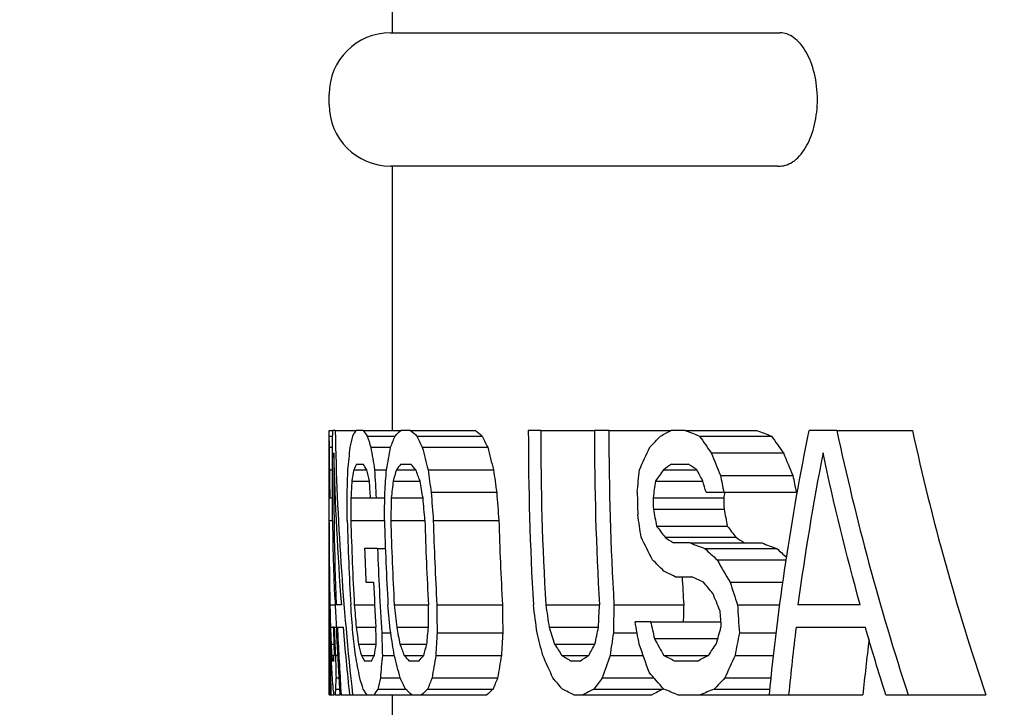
# Model space of a CAD drawing. Extents: x 0 to 796, y 0 to 496.
# Tile 142 of 222: x 346.993 to 347.925, y 273.594 to 274.244. Entities that reach past the tile are written whole.
import ezdxf

# ---------------------------------------------------------------- set-up
doc = ezdxf.new("R2010")
doc.units = 0
doc.header["$LTSCALE"] = 12
doc.header["$MEASUREMENT"] = 0
doc.layers.add('D', color=2, linetype='CONTINUOUS')
doc.layers.add('X', color=1, linetype='CONTINUOUS')
doc.styles.get("Standard").update_dxf_attribs({"font": 'SIMPLEX.SHX', "width": 0.875})
doc.dimstyles.new('STANDARD$0', dxfattribs={"dimscale": 32, "dimtxt": 0.09375, "dimasz": 0.0625, "dimexe": 0.03125, "dimexo": 0.03125, "dimgap": 0.03125, "dimtad": 1, "dimtih": 1, "dimtoh": 1, "dimdec": 4, "dimzin": 12, "dimdsep": 46, "dimlunit": 5, "dimtxsty": 'Standard', "dimcen": -0.03125, "dimclrd": 256, "dimclre": 256, "dimclrt": 256, "dimadec": 0, "dimazin": 0, "dimtfac": 0.875, "dimtdec": 4, "dimtofl": 0, "dimtmove": 0, "dimatfit": 3, "dimfxl": 1, "dimtolj": 1, "dimtzin": 12, "dimlwd": 13, "dimlwe": 13, "dimarcsym": 0})

# ---------------------------------------------------------------- blocks, each defined once
blk = doc.blocks.new('*D127')
at = {"layer": 'D', "lineweight": 13, "transparency": 16777216}
for p, q in [((356.02199, 275.48078), (337.75914, 275.48078)), ((338.75914, 273.48078), (338.75914, 270.48078)), ((338.75914, 262.48078), (338.75914, 265.48078)), ((356.02199, 260.48078), (337.75914, 260.48078))]:
    blk.add_line(p, q, dxfattribs=at)
at = {"layer": 'D', "transparency": 16777216}
for points in [[(338.4258, 273.48078), (339.09247, 273.48078), (338.75914, 275.48078)], [(338.4258, 262.48078), (339.09247, 262.48078), (338.75914, 260.48078)]]:
    blk.add_solid(points, dxfattribs=at)
at = {"layer": 'D', "transparency": 16777216, "insert": (338.75914, 267.98078), "char_height": 3, "attachment_point": 5}
blk.add_mtext('\\A1;15', dxfattribs=at)

msp = doc.modelspace()

# ---------------------------------------------------------------- linework, layer by layer
at = {"layer": 'X'}
for p, q in [((347.34591, 274.23178), (347.34591, 274.35678)), ((347.34391, 274.23178), (347.71019, 274.23178)), ((347.71019, 274.23178), (347.71246, 274.23178)), ((347.28591, 274.16378), (347.28591, 274.17378)), ((347.71019, 274.10578), (347.34391, 274.10578)), ((347.34591, 273.85578), (347.34591, 274.10578)), ((347.71019, 274.10578), (347.71246, 274.10578)), ((347.28591, 273.85046), (347.28591, 273.85578)), ((347.28591, 273.85578), (347.28939, 273.85578)), ((347.29166, 273.85578), (347.28939, 273.85578)), ((347.29166, 273.85578), (347.31162, 273.85578)), ((347.3181, 273.85578), (347.31162, 273.85578)), ((347.3181, 273.85578), (347.35372, 273.85578)), ((347.36294, 273.85578), (347.35372, 273.85578)), ((347.36294, 273.85578), (347.42453, 273.85578)), ((347.48607, 273.85578), (347.47437, 273.85578)), ((347.48607, 273.85578), (347.53683, 273.85578)), ((347.55054, 273.85578), (347.53683, 273.85578)), ((347.55054, 273.85578), (347.60962, 273.85578)), ((347.62281, 273.85578), (347.60962, 273.85578)), ((347.62281, 273.85578), (347.69041, 273.85578)), ((347.76621, 273.85578), (347.7401, 273.85578)), ((347.76621, 273.85578), (347.83768, 273.85578)), ((347.28591, 273.8459), (347.28591, 273.85046)), ((347.28591, 273.85046), (347.28931, 273.85046)), ((347.32203, 273.85046), (347.34827, 273.85046)), ((347.36903, 273.85046), (347.43074, 273.85046)), ((347.63633, 273.85046), (347.70427, 273.85046)), ((347.28591, 273.82404), (347.28591, 273.8459)), ((347.28593, 273.83982), (347.28918, 273.83982)), ((347.32537, 273.83982), (347.34411, 273.83982)), ((347.3741, 273.83982), (347.43592, 273.83982)), ((347.64744, 273.8345), (347.71567, 273.8345)), ((347.28591, 273.81855), (347.28591, 273.82386)), ((347.28591, 273.80791), (347.28591, 273.81855)), ((347.28591, 273.81855), (347.28595, 273.81855)), ((347.28617, 273.81855), (347.28905, 273.81855)), ((347.3092, 273.81855), (347.32145, 273.81855)), ((347.31179, 273.82386), (347.31827, 273.82386)), ((347.32901, 273.81855), (347.34025, 273.81855)), ((347.34957, 273.81855), (347.36802, 273.81855)), ((347.35389, 273.82386), (347.36311, 273.82386)), ((347.37948, 273.81855), (347.44141, 273.81855)), ((347.60211, 273.81855), (347.63385, 273.81855)), ((347.60981, 273.82386), (347.62568, 273.82386)), ((347.6561, 273.81323), (347.72456, 273.81323)), ((347.28591, 273.79195), (347.28591, 273.80791)), ((347.28591, 273.80791), (347.28609, 273.80791)), ((347.30746, 273.80791), (347.32404, 273.80791)), ((347.34653, 273.80791), (347.3719, 273.80791)), ((347.59462, 273.80791), (347.63948, 273.80791)), ((347.28591, 273.77067), (347.28591, 273.79195)), ((347.28591, 273.79195), (347.28632, 273.79195)), ((347.28661, 273.79195), (347.28632, 273.79195)), ((347.28661, 273.79195), (347.28911, 273.79195)), ((347.30654, 273.79195), (347.32516, 273.79195)), ((347.32516, 273.79195), (347.33034, 273.79195)), ((347.33034, 273.79195), (347.33854, 273.79195)), ((347.34474, 273.79195), (347.37474, 273.79195)), ((347.38247, 273.79727), (347.44447, 273.79727)), ((347.59241, 273.79195), (347.65925, 273.79195)), ((347.64244, 273.79727), (347.65923, 273.79727)), ((347.65923, 273.79727), (347.72778, 273.79727)), ((347.59268, 273.78131), (347.65952, 273.78131)), ((347.28591, 273.76858), (347.28591, 273.77067)), ((347.28591, 273.77067), (347.28935, 273.77067)), ((347.28591, 273.75053), (347.28591, 273.76858)), ((347.30647, 273.77067), (347.33829, 273.77067)), ((347.34425, 273.77067), (347.37656, 273.77067)), ((347.38446, 273.77067), (347.4465, 273.77067)), ((347.59569, 273.76535), (347.6626, 273.76535)), ((347.60372, 273.75472), (347.67084, 273.75472)), ((347.28591, 273.72648), (347.28591, 273.75053)), ((347.33173, 273.74408), (347.31941, 273.74408)), ((347.33173, 273.74408), (347.33916, 273.74408)), ((347.62757, 273.7494), (347.61169, 273.7494)), ((347.62757, 273.7494), (347.69529, 273.7494)), ((347.64137, 273.74408), (347.70944, 273.74408)), ((347.28591, 273.70843), (347.28591, 273.72648)), ((347.65292, 273.73344), (347.71828, 273.73344)), ((347.61312, 273.71748), (347.62901, 273.71748)), ((347.28591, 273.68438), (347.28591, 273.70843)), ((347.32075, 273.71216), (347.3279, 273.71216)), ((347.66528, 273.71216), (347.71514, 273.71216)), ((347.28665, 273.69089), (347.2917, 273.69089)), ((347.29783, 273.69089), (347.2927, 273.69089)), ((347.30975, 273.69089), (347.32899, 273.69089)), ((347.34757, 273.69089), (347.37992, 273.69089)), ((347.38783, 273.69089), (347.44994, 273.69089)), ((347.49083, 273.69089), (347.54168, 273.69089)), ((347.55541, 273.69089), (347.62133, 273.69089)), ((347.67225, 273.69089), (347.71221, 273.69089)), ((347.78832, 273.69089), (347.72944, 273.69089)), ((347.28591, 273.66634), (347.28591, 273.68438)), ((347.28718, 273.66961), (347.28989, 273.66961)), ((347.29073, 273.66961), (347.28989, 273.66961)), ((347.29073, 273.66961), (347.29266, 273.66961)), ((347.29373, 273.66961), (347.29942, 273.66961)), ((347.31158, 273.66961), (347.33023, 273.66961)), ((347.34984, 273.66961), (347.37989, 273.66961)), ((347.49413, 273.66961), (347.54076, 273.66961)), ((347.59009, 273.67493), (347.57536, 273.67493)), ((347.59009, 273.67493), (347.65622, 273.67493)), ((347.72773, 273.66961), (347.7932, 273.66961)), ((347.28591, 273.60578), (347.28591, 273.66634)), ((347.33575, 273.66429), (347.34416, 273.66429)), ((347.38809, 273.66429), (347.45021, 273.66429)), ((347.55479, 273.66429), (347.57729, 273.66429)), ((347.67402, 273.66429), (347.70881, 273.66429)), ((347.28779, 273.65365), (347.29048, 273.65365)), ((347.29048, 273.65365), (347.29056, 273.64301)), ((347.31381, 273.65365), (347.33042, 273.65365)), ((347.35296, 273.65365), (347.37839, 273.65365)), ((347.49923, 273.65365), (347.5374, 273.65365)), ((347.59368, 273.65897), (347.65361, 273.65897)), ((347.28844, 273.64301), (347.29056, 273.64301)), ((347.29194, 273.64301), (347.29395, 273.64301)), ((347.31644, 273.64301), (347.32871, 273.64301)), ((347.33629, 273.64301), (347.34756, 273.64301)), ((347.3569, 273.64301), (347.3754, 273.64301)), ((347.38688, 273.64301), (347.44897, 273.64301)), ((347.50612, 273.64301), (347.53157, 273.64301)), ((347.55172, 273.64301), (347.58299, 273.64301)), ((347.60244, 273.64301), (347.64469, 273.64301)), ((347.66988, 273.64301), (347.70631, 273.64301)), ((347.29024, 273.63769), (347.28909, 273.63769)), ((347.32597, 273.63769), (347.31947, 273.63769)), ((347.37093, 273.63769), (347.36168, 273.63769)), ((347.52331, 273.63769), (347.51483, 273.63769)), ((347.63424, 273.63769), (347.61312, 273.63769)), ((347.29238, 273.6111), (347.29246, 273.62174)), ((347.29246, 273.62174), (347.29507, 273.62174)), ((347.33441, 273.62174), (347.3532, 273.62174)), ((347.38328, 273.62174), (347.4453, 273.62174)), ((347.54435, 273.62174), (347.59327, 273.62174)), ((347.66032, 273.62174), (347.704, 273.62174)), ((347.28591, 273.60578), (347.28636, 273.60578)), ((347.28667, 273.60578), (347.28636, 273.60578)), ((347.28667, 273.60578), (347.2872, 273.60578)), ((347.28769, 273.60578), (347.2872, 273.60578)), ((347.28769, 273.60578), (347.29047, 273.60578)), ((347.29184, 273.60578), (347.29047, 273.60578)), ((347.29184, 273.60578), (347.29596, 273.60578)), ((347.29238, 273.6111), (347.29566, 273.6111)), ((347.29726, 273.60578), (347.29596, 273.60578)), ((347.29726, 273.60578), (347.30556, 273.60578)), ((347.30556, 273.60578), (347.30819, 273.60578)), ((347.30819, 273.60578), (347.32194, 273.60578)), ((347.32194, 273.60578), (347.32844, 273.60578)), ((347.32844, 273.60578), (347.36418, 273.60578)), ((347.33194, 273.6111), (347.35826, 273.6111)), ((347.34591, 273.42277), (347.34591, 273.60578)), ((347.36418, 273.60578), (347.37344, 273.60578)), ((347.37344, 273.60578), (347.43524, 273.60578)), ((347.37909, 273.6111), (347.44102, 273.6111)), ((347.51747, 273.60578), (347.52596, 273.60578)), ((347.52596, 273.60578), (347.59118, 273.60578)), ((347.53636, 273.6111), (347.60183, 273.6111)), ((347.61585, 273.60578), (347.637, 273.60578)), ((347.637, 273.60578), (347.70239, 273.60578)), ((347.65014, 273.6111), (347.70292, 273.6111)), ((347.70239, 273.60578), (347.72062, 273.60578)), ((347.72062, 273.60578), (347.79081, 273.60578)), ((347.8125, 273.60578), (347.83372, 273.60578)), ((347.83372, 273.60578), (347.90716, 273.60578))]:
    msp.add_line(p, q, dxfattribs=at)
for centre, radius, start, end in [((347.34391, 274.17378), 0.058, 90, 180), ((347.34391, 274.16378), 0.058, 180, 270), ((350.34591, 273.85578), 2.87154, 180, 183.29193), ((350.34591, 273.85578), 2.85984, 180, 183.30541), ((350.34591, 273.85578), 2.80908, 180, 183.36521), ((350.34591, 273.85578), 2.79537, 180, 183.38173), ((350.34591, 273.85578), 2.76915, 181.21072, 181.65109), ((350.34591, 273.85578), 2.75424, 181.32796, 181.54933), ((350.34591, 273.85578), 2.68742, 181.36098, 181.58786), ((351.36557, 273.76857), 4.07966, 179.99997, 181.09113), ((350.34591, 273.85578), 3.044, 181.60213, 183.10523), ((350.34591, 273.85578), 3.04063, 181.6039, 183.10868), ((350.34591, 273.85578), 3.00882, 181.62086, 183.14157), ((350.34591, 273.85578), 3.00287, 181.62408, 183.14781), ((350.34591, 273.85578), 2.97057, 181.64174, 183.18207), ((350.34591, 273.85578), 2.96267, 181.64612, 183.19056), ((350.34591, 273.85578), 2.90066, 181.68132, 183.25885), ((351.36571, 273.75053), 4.0798, 179.99999, 180.83769), ((350.34591, 273.85578), 3.02856, 182.11371, 182.71803), ((350.34591, 273.85578), 3.01624, 182.12235, 183.63993), ((350.34591, 273.85578), 2.72956, 182.90423, 183.46337), ((351.36553, 273.70843), 4.07962, 179.99997, 181.44186), ((350.34591, 273.85578), 3.02142, 182.72446, 183.53262), ((350.34591, 273.85578), 2.67874, 183.52915, 184.09927), ((351.36556, 273.68438), 4.07965, 179.99997, 181.10391), ((350.34591, 273.85578), 2.69576, 183.62011, 183.96002), ((351.3657, 273.66634), 4.07979, 179.99999, 180.85047)]:
    msp.add_arc(centre, radius, start, end, dxfattribs=at)
at = {"layer": 'X', "extrusion": (1.60211e-14, 1.60315e-28, -1)}
msp.add_ellipse((350.34591, 276.13703), major_axis=(2.75, 0), ratio=0.866025, start_param=0, end_param=3.147379, dxfattribs=at)
at = {"layer": 'X', "extrusion": (1.60209e-14, -1.13637e-17, -1)}
msp.add_ellipse((350.34591, 273.81203), major_axis=(-3.05687, 0), ratio=0.948683, start_param=-0.040144, end_param=0.015087, dxfattribs=at)
at = {"layer": 'X'}
for centre, major_axis, ratio, start_param, end_param in [((350.34591, 273.91203), (-3.05483, 0), 0.948683, 0.019411, 0.105872), ((350.34591, 273.94258), (-3.05872, 0), 0.200124, 0.142288, 0.151072), ((350.34591, 273.98956), (-3.05695, 0), 0.200123, 0.22046, 0.229379), ((350.34591, 273.98956), (-2.99689, 0), 0.200123, 0.224953, 0.234061), ((350.34591, 274.12947), (3.04722, 0), 0.200123, -2.67617, -2.666385), ((350.34591, 274.12947), (2.98697, 0), 0.200123, -2.666012, -2.655977), ((350.34591, 274.34953), (-2.63167, 0), 0.948683, 0.19908, 0.302495), ((350.34591, 274.34953), (-2.56166, 0), 0.948683, 0.204597, 0.311035), ((350.34591, 274.04142), (-3.05289, 0), 0.454776, 0.137976, 0.145716), ((350.34591, 274.13846), (-3.04349, 0), 0.454778, 0.209603, 0.217467), ((350.34591, 274.13846), (-2.98316, 0), 0.454778, 0.213907, 0.221938), ((350.34591, 274.53882), (2.93655, 0), 0.608078, -2.745847, -2.736143), ((350.34591, 274.53882), (2.87397, 0), 0.608078, -2.736733, -2.726778), ((350.5475, 273.8481), (-3.2616, 0), 0.714511, 0.00355, 0.01268), ((350.34591, 274.09271), (-3.0412, 0), 0.714512, 0.116641, 0.126506), ((350.34591, 274.21247), (-3.01723, 0), 0.71451, 0.173728, 0.183757), ((350.34591, 274.21247), (-2.95636, 0), 0.71451, 0.177343, 0.187585), ((350.34591, 273.80457), (-3.05555, 0), 0.950645, -0.010305, 0.039147), ((350.34591, 274.53661), (-2.83559, 0), 0.806004, 0.312253, 0.322051), ((350.34591, 274.53661), (-2.77073, 0), 0.806004, 0.319818, 0.329871), ((350.34591, 273.37441), (-2.63757, 0), 0.950645, -0.18454, -0.126554), ((353.56575, 273.82444), (-6.27984, 0), 0.247383, 0.000234, 0.003793), ((351.05781, 273.82893), (-3.7719, 0), 0.562791, 0.004892, 0.009904), ((350.70524, 273.8601), (-3.41933, 0), 0.981359, 0.012384, 0.020311), ((350.34591, 273.65589), (-3.05043, 0), 0.562791, -0.09489, -0.088667), ((350.34591, 273.73094), (-3.05729, 0), 0.247383, -0.123177, -0.116093), ((350.34591, 273.95067), (-3.0199, 0), 0.981359, 0.044597, 0.053582), ((350.34591, 273.54201), (-3.03636, 0), 0.562791, -0.162541, -0.156236), ((350.34591, 273.67226), (-3.05413, 0), 0.247383, -0.202023, -0.194842), ((350.34591, 274.14477), (-2.98859, 0), 0.898139, 0.121839, 0.129829), ((350.34591, 274.14477), (-2.92712, 0), 0.898139, 0.12441, 0.132571), ((350.34591, 273.20038), (-2.95549, 0), 0.562791, -0.380782, -0.373902), ((350.34591, 273.4093), (-3.02343, 0), 0.322264, -0.439499, -0.433475), ((350.34591, 274.28185), (-2.7346, 0), 0.950642, 0.181257, 0.187501), ((350.34591, 274.28185), (-2.66729, 0), 0.950642, 0.185884, 0.192291), ((350.48232, 273.8406), (-3.19641, 0), 0.950646, 0.010758, 0.01601), ((350.34591, 273.67698), (-3.04247, 0), 0.83738, -0.051413, -0.045143), ((350.34591, 273.56493), (-3.01338, 0), 0.83738, -0.096441, -0.090089), ((350.34591, 273.45634), (-2.77604, 0), 0.950642, -0.133618, -0.127519), ((350.34591, 273.77158), (-3.03944, 0), 0.971321, -0.006901, 0.000306), ((350.34591, 273.71504), (-3.00221, 0), 0.971321, -0.026376, -0.019078), ((350.34591, 273.99703), (-2.97042, 0), 0.981359, 0.068583, 0.077731), ((350.34591, 273.99703), (-2.90857, 0), 0.981359, 0.070044, 0.079387), ((350.34591, 273.45634), (-2.70976, 0), 0.950642, -0.132739, -0.130656), ((350.34591, 274.24191), (-2.79554, 0), 0.950642, 0.174195, 0.180296), ((350.34591, 274.24191), (-2.72973, 0), 0.950642, 0.178439, 0.184691), ((350.34591, 274.41669), (2.98381, 0), 0.562791, -2.743274, -2.736391), ((350.34591, 274.41669), (2.92225, 0), 0.562791, -2.734392, -2.727337), ((350.34591, 274.17833), (3.04097, 0), 0.322264, -2.694595, -2.688567), ((350.34591, 274.17833), (2.98059, 0), 0.322264, -2.684861, -2.678681), ((350.34591, 274.02837), (3.05493, 0), 0.200125, -2.66775, -2.657948), ((350.34591, 274.34518), (3.01025, 0), 0.454774, -2.687008, -2.678341), ((350.34591, 274.02837), (2.99482, 0), 0.200125, -2.657431, -2.647377), ((350.34591, 274.34518), (2.94924, 0), 0.454774, -2.676873, -2.669964), ((351.36539, 273.72647), (0, -4.07948), 1, -1.570796, -1.541205), ((350.34591, 274.51969), (-2.90914, 0), 0.714512, 0.387916, 0.398999), ((350.34591, 274.40806), (-2.79036, 0), 0.898137, 0.281376, 0.290225), ((350.70516, 273.74447), (-3.41925, 0), 0.981359, 0.01597, 0.023898), ((350.60544, 273.75895), (-3.31953, 0), 0.971321, 0.021111, 0.027712), ((354.20817, 273.95917), (-6.92224, 0.00007), 0.948683, 0.04015, 0.053849), ((350.34591, 273.92585), (-3.04578, 0), 0.971321, 0.079505, 0.086722), ((350.34591, 273.98238), (-3.01332, 0), 0.971321, 0.099758, 0.107066), ((350.34591, 273.70529), (-2.95811, 0), 0.981359, 0.004962, 0.014124), ((350.34591, 273.70529), (-2.896, 0), 0.981359, 0.005069, 0.014427), ((350.34591, 274.09786), (-2.88566, 0), 0.971321, 0.145712, 0.153389), ((350.34591, 273.61492), (-2.79158, 0), 0.98136, -0.027731, -0.018021), ((350.34591, 273.61492), (-2.72567, 0), 0.98136, -0.028402, -0.022434), ((350.35507, 273.74367), (-3.06916, 0), 0.83738, 0.028821, 0.035033), ((352.659, 273.89271), (-5.37308, 0), 0.981359, 0.042324, 0.047373), ((350.34591, 273.80406), (-3.05546, 0), 0.950645, 0.046304, 0.049011), ((350.34591, 273.95988), (-3.05407, 0), 0.83738, 0.113747, 0.12003), ((350.34591, 274.07193), (-3.03434, 0), 0.83738, 0.159007, 0.165371), ((350.34591, 274.30079), (-2.94971, 0), 0.83738, 0.258404, 0.265092), ((350.34591, 274.22706), (-2.81636, 0), 0.950642, 0.207712, 0.213807), ((350.34591, 273.3739), (-2.6366, 0), 0.950645, -0.118256, -0.092647), ((350.36021, 273.73387), (-3.0743, 0), 0.898139, 0.025203, 0.032912), ((354.10443, 273.9793), (-6.81849, 0.00003), 0.950645, 0.049014, 0.057662), ((350.34591, 273.72587), (-3.01083, 0), 0.971321, 0.021058, 0.028335), ((350.34591, 273.51845), (-2.96227, 0), 0.898139, -0.054844, -0.046836), ((350.34591, 273.51845), (-2.90025, 0), 0.898139, -0.056018, -0.047838), ((350.34591, 273.32921), (-2.81595, 0), 0.898137, -0.132879, -0.124397), ((350.34591, 273.23459), (-2.71439, 0), 0.898137, -0.177183, -0.168323), ((351.05635, 273.7207), (-3.77044, 0), 0.562791, 0.031604, 0.03662), ((350.34591, 273.88485), (-3.0598, 0), 0.562791, 0.134669, 0.140906), ((350.34591, 273.99873), (-3.05511, 0), 0.562791, 0.202072, 0.208392), ((350.34591, 274.23133), (-3.02608, 0), 0.562791, 0.34607, 0.352719), ((350.34591, 274.42076), (-2.95152, 0), 0.71451, 0.369583, 0.37771), ((350.34591, 273.3739), (-2.56672, 0), 0.950645, -0.116616, -0.095177), ((350.5471, 273.71746), (-3.26119, 0), 0.71451, 0.031953, 0.041091), ((353.54514, 273.687), (-6.25923, 0), 0.247383, 0.028412, 0.031849), ((350.34591, 273.74592), (-3.0579, 0), 0.247383, 0.136457, 0.143558), ((350.34591, 273.49648), (-3.0166, 0), 0.714512, -0.068035, -0.058144), ((350.34591, 273.80459), (-3.05954, 0), 0.247383, 0.215139, 0.222338), ((350.34591, 273.37672), (-2.9824, 0), 0.71451, -0.125292, -0.115235), ((350.34591, 273.37672), (-2.92081, 0), 0.71451, -0.127949, -0.117676), ((350.34591, 273.92444), (-3.05918, 0), 0.247383, 0.381024, 0.388607), ((350.34591, 273.13719), (-2.88247, 0), 0.714512, -0.248137, -0.237494), ((350.34591, 273.97688), (3.05745, 0), 0.247384, -2.684429, -2.676576), ((350.34591, 273.01742), (-2.81562, 0), 0.714512, -0.316205, -0.305097), ((351.62739, 273.69202), (-4.34148, 0), 0.454778, 0.035604, 0.040996), ((350.34591, 273.47185), (-3.02948, 0), 0.454776, -0.10901, -0.101245), ((350.34591, 273.37481), (-3.01197, 0), 0.454779, -0.181259, -0.173369), ((350.34591, 273.37481), (-2.95099, 0), 0.454779, -0.185047, -0.176989), ((350.34591, 273.18073), (-2.96464, 0), 0.454776, -0.333225, -0.324887), ((350.34591, 273.0837), (-2.93463, 0), 0.454774, -0.414953, -0.406259), ((354.22749, 273.65611), (-6.94158, 0), 0.200123, 0.032407, 0.036238), ((350.34591, 273.52899), (-3.04177, 0), 0.200124, -0.135301, -0.126488), ((350.34591, 273.48201), (-3.03613, 0), 0.200123, -0.214086, -0.205136), ((350.34591, 273.48201), (-2.97565, 0), 0.200123, -0.218507, -0.209366), ((350.34591, 273.38806), (-3.02253, 0), 0.200124, -0.377647, -0.368204), ((350.34591, 273.38806), (-2.96177, 0), 0.200124, -0.385798, -0.376131), ((350.34591, 273.18073), (-2.90267, 0), 0.454776, -0.332445, -0.332087), ((350.34591, 273.34108), (-3.01457, 0), 0.200125, -0.464052, -0.454217)]:
    msp.add_ellipse(centre, major_axis=major_axis, ratio=ratio, start_param=start_param, end_param=end_param, dxfattribs=at)
at = {"layer": 'X', "extrusion": (1.60264e-14, -2.68588e-17, -1)}
msp.add_ellipse((350.34591, 273.77817), major_axis=(-3.05897, 0), ratio=0.200123, start_param=0.11837, end_param=0.127125, dxfattribs=at)
at = {"layer": 'X', "extrusion": (1.60452e-14, 2.09046e-16, -1)}
msp.add_ellipse((350.34591, 273.73017), major_axis=(-3.05731, 0), ratio=0.200124, start_param=0.197895, end_param=0.20677, dxfattribs=at)
at = {"layer": 'X', "extrusion": (1.60029e-14, -3.3948e-17, -1)}
msp.add_ellipse((350.34591, 273.52745), major_axis=(3.04118, 0), ratio=0.247381, start_param=-2.697826, end_param=-2.689982, dxfattribs=at)
at = {"layer": 'X', "extrusion": (1.60216e-14, -7.82702e-18, -1)}
msp.add_ellipse((350.34591, 273.37453), major_axis=(-2.65473, 0), ratio=0.948683, start_param=0.09195, end_param=0.192269, dxfattribs=at)
at = {"layer": 'X', "extrusion": (1.6015e-14, 1.73486e-17, -1)}
msp.add_ellipse((350.34591, 273.70178), major_axis=(-3.05511, 0), ratio=0.454778, start_param=0.099515, end_param=0.107213, dxfattribs=at)
at = {"layer": 'X', "extrusion": (1.60194e-14, 6.075e-17, -1)}
msp.add_ellipse((350.34591, 273.60264), major_axis=(-3.04677, 0), ratio=0.454776, start_param=0.172025, end_param=0.179823, dxfattribs=at)
at = {"layer": 'X', "extrusion": (1.60038e-14, -1.29192e-16, -1)}
msp.add_ellipse((350.34591, 273.30519), major_axis=(2.9969, 0), ratio=0.454778, start_param=-2.738501, end_param=-2.73, dxfattribs=at)
at = {"layer": 'X', "extrusion": (1.60182e-14, -6.55258e-17, -1)}
msp.add_ellipse((350.34591, 273.67353), major_axis=(-3.04889, 0), ratio=0.71451, start_param=0.066618, end_param=0.07641, dxfattribs=at)
at = {"layer": 'X', "extrusion": (1.60217e-14, 1.03168e-16, -1)}
msp.add_ellipse((350.34591, 273.55116), major_axis=(-3.02886, 0), ratio=0.71451, start_param=0.123869, end_param=0.133782, dxfattribs=at)
at = {"layer": 'X', "extrusion": (1.60117e-14, -3.87521e-18, -1)}
msp.add_ellipse((350.34591, 273.18405), major_axis=(-2.90547, 0), ratio=0.714512, start_param=0.310603, end_param=0.321386, dxfattribs=at)
at = {"layer": 'X', "extrusion": (1.60214e-14, 6.99187e-18, -1)}
msp.add_ellipse((350.34591, 273.90289), major_axis=(-3.05623, 0), ratio=0.950645, start_param=-0.073035, end_param=-0.023541, dxfattribs=at)
at = {"layer": 'X', "extrusion": (1.6013e-14, 1.96177e-17, -1)}
msp.add_ellipse((350.34591, 274.33305), major_axis=(-2.64529, 0), ratio=0.950645, start_param=-0.258222, end_param=-0.199573, dxfattribs=at)
at = {"layer": 'X', "extrusion": (1.60212e-14, -2.34074e-17, -1)}
msp.add_ellipse((350.34591, 273.719), major_axis=(-3.04415, 0), ratio=0.898139, start_param=0.028632, end_param=0.036419, dxfattribs=at)
at = {"layer": 'X', "extrusion": (1.60332e-14, -2.68369e-16, -1)}
msp.add_ellipse((350.34591, 273.93193), major_axis=(-3.05899, 0), ratio=0.247384, start_param=-0.150402, end_param=-0.143296, dxfattribs=at)
at = {"layer": 'X', "extrusion": (1.60132e-14, 6.62077e-17, -1)}
msp.add_ellipse((350.34591, 274.04598), major_axis=(-3.05134, 0), ratio=0.562791, start_param=-0.139083, end_param=-0.13283, dxfattribs=at)
at = {"layer": 'X', "extrusion": (1.6022e-14, -4.54242e-18, -1)}
msp.add_ellipse((350.34591, 273.62232), major_axis=(-3.01359, 0), ratio=0.898139, start_param=0.064681, end_param=0.072561, dxfattribs=at)
at = {"layer": 'X', "extrusion": (1.60338e-14, -4.2359e-17, -1)}
msp.add_ellipse((350.34591, 273.98936), major_axis=(-3.05689, 0), ratio=0.247383, start_param=-0.227843, end_param=-0.220629, dxfattribs=at)
at = {"layer": 'X', "extrusion": (1.60031e-14, 1.00927e-16, -1)}
msp.add_ellipse((350.34591, 274.15743), major_axis=(-3.03816, 0), ratio=0.562791, start_param=-0.205871, end_param=-0.199519, dxfattribs=at)
at = {"layer": 'X', "extrusion": (1.60188e-14, -1.94677e-17, -1)}
msp.add_ellipse((350.34591, 273.55174), major_axis=(-2.78005, 0), ratio=0.971319, start_param=0.09105, end_param=0.098965, dxfattribs=at)
at = {"layer": 'X', "extrusion": (1.60541e-14, -4.32703e-17, -1)}
msp.add_ellipse((350.34591, 274.2546), major_axis=(-3.03086, 0), ratio=0.322264, start_param=-0.462779, end_param=-0.456702, dxfattribs=at)
at = {"layer": 'X', "extrusion": (1.60507e-14, -4.09093e-17, -1)}
msp.add_ellipse((350.34591, 274.54573), major_axis=(-2.89673, 0), ratio=0.714516, start_param=-0.364496, end_param=-0.359, dxfattribs=at)
at = {"layer": 'X', "extrusion": (1.60187e-14, 1.70052e-17, -1)}
msp.add_ellipse((350.34591, 273.99251), major_axis=(-3.0281, 0), ratio=0.950645, start_param=-0.069728, end_param=-0.064172, dxfattribs=at)
at = {"layer": 'X', "extrusion": (1.60252e-14, -3.36202e-17, -1)}
msp.add_ellipse((350.34591, 274.17047), major_axis=(-3.00536, 0), ratio=0.83738, start_param=-0.15098, end_param=-0.144569, dxfattribs=at)
at = {"layer": 'X', "extrusion": (1.60117e-14, 1.88011e-17, -1)}
msp.add_ellipse((350.34591, 274.41012), major_axis=(-2.78825, 0), ratio=0.898133, start_param=-0.24724, end_param=-0.242861, dxfattribs=at)
at = {"layer": 'X', "extrusion": (1.6021e-14, 1.4341e-17, -1)}
msp.add_ellipse((350.34591, 273.7937), major_axis=(-3.0429, 0), ratio=0.981359, start_param=-0.007711, end_param=0.001196, dxfattribs=at)
at = {"layer": 'X', "extrusion": (1.6021e-14, -1.5162e-17, -1)}
msp.add_ellipse((350.34591, 273.74753), major_axis=(-3.00771, 0), ratio=0.981359, start_param=0.007841, end_param=0.016852, dxfattribs=at)
at = {"layer": 'X', "extrusion": (1.6021e-14, 4.87073e-18, -1)}
msp.add_ellipse((350.34591, 274.02057), major_axis=(-2.98048, 0), ratio=0.971321, start_param=-0.086429, end_param=-0.079055, dxfattribs=at)
at = {"layer": 'X', "extrusion": (1.60217e-14, 1.01492e-18, -1)}
msp.add_ellipse((350.34591, 274.152), major_axis=(-2.79494, 0), ratio=0.971319, start_param=-0.146867, end_param=-0.138949, dxfattribs=at)
at = {"layer": 'X', "extrusion": (1.5997e-14, 2.70679e-17, -1)}
msp.add_ellipse((350.34591, 274.45981), major_axis=(-2.93568, 0), ratio=0.714512, start_param=-0.353616, end_param=-0.342824, dxfattribs=at)
at = {"layer": 'X', "extrusion": (1.60542e-14, -1.36186e-16, -1)}
msp.add_ellipse((350.34591, 274.29667), major_axis=(-3.01969, 0), ratio=0.454778, start_param=-0.431109, end_param=-0.422599, dxfattribs=at)
at = {"layer": 'X', "extrusion": (1.6002e-14, 3.73535e-17, -1)}
msp.add_ellipse((350.34591, 274.05427), major_axis=(-3.05313, 0), ratio=0.247381, start_param=-0.462193, end_param=-0.45434, dxfattribs=at)
at = {"layer": 'X', "extrusion": (1.60074e-14, -3.98755e-17, -1)}
msp.add_ellipse((350.34591, 274.06177), major_axis=(-3.05261, 0), ratio=0.247384, start_param=-0.481322, end_param=-0.473392, dxfattribs=at)
at = {"layer": 'X', "extrusion": (1.60487e-14, 2.29536e-17, -1)}
msp.add_ellipse((350.34591, 274.41911), major_axis=(-2.98314, 0), ratio=0.562791, start_param=-0.441635, end_param=-0.434637, dxfattribs=at)
at = {"layer": 'X', "extrusion": (1.60024e-14, 3.07434e-17, -1)}
msp.add_ellipse((350.34591, 274.46768), major_axis=(-2.8479, 0), ratio=0.837377, start_param=-0.334145, end_param=-0.32707, dxfattribs=at)
at = {"layer": 'X', "extrusion": (1.60211e-14, -2.64604e-18, -1)}
msp.add_ellipse((350.34591, 273.90863), major_axis=(-3.04762, 0), ratio=0.981359, start_param=-0.081787, end_param=-0.072868, dxfattribs=at)
at = {"layer": 'X', "extrusion": (1.60228e-14, -1.04669e-17, -1)}
msp.add_ellipse((350.34591, 273.9548), major_axis=(-3.01631, 0), ratio=0.981359, start_param=-0.098299, end_param=-0.089275, dxfattribs=at)
at = {"layer": 'X', "extrusion": (1.60211e-14, 2.9198e-18, -1)}
msp.add_ellipse((350.34591, 273.67685), major_axis=(-2.96603, 0), ratio=0.971321, start_param=-0.002513, end_param=0.004872, dxfattribs=at)
at = {"layer": 'X', "extrusion": (1.60213e-14, -1.64007e-17, -1)}
msp.add_ellipse((350.34591, 274.0491), major_axis=(-2.88994, 0), ratio=0.981359, start_param=-0.136103, end_param=-0.126643, dxfattribs=at)
at = {"layer": 'X', "extrusion": (1.60211e-14, -1.48501e-17, -1)}
msp.add_ellipse((350.34591, 273.56619), major_axis=(-2.80717, 0), ratio=0.971322, start_param=0.037938, end_param=0.045748, dxfattribs=at)
at = {"layer": 'X', "extrusion": (1.60215e-14, 9.2641e-19, -1)}
msp.add_ellipse((350.34591, 273.90238), major_axis=(-3.05631, 0), ratio=0.950645, start_param=-0.102262, end_param=-0.080201, dxfattribs=at)
at = {"layer": 'X', "extrusion": (1.60212e-14, 1.05983e-17, -1)}
msp.add_ellipse((350.34591, 273.69498), major_axis=(-3.0158, 0), ratio=0.950644, start_param=-0.014416, end_param=-0.00885, dxfattribs=at)
at = {"layer": 'X', "extrusion": (1.60212e-14, -1.20884e-17, -1)}
msp.add_ellipse((350.34591, 273.46639), major_axis=(-2.97593, 0), ratio=0.83738, start_param=0.075216, end_param=0.081639, dxfattribs=at)
at = {"layer": 'X', "extrusion": (1.6029e-14, -4.84019e-18, -1)}
msp.add_ellipse((350.34591, 273.24706), major_axis=(-2.85018, 0), ratio=0.837377, start_param=0.171195, end_param=0.177984, dxfattribs=at)
at = {"layer": 'X', "extrusion": (1.60239e-14, -1.38559e-17, -1)}
msp.add_ellipse((350.34591, 274.14267), major_axis=(-2.81208, 0), ratio=0.971319, start_param=-0.180005, end_param=-0.172093, dxfattribs=at)
at = {"layer": 'X', "extrusion": (1.60037e-14, -4.28156e-17, -1)}
msp.add_ellipse((350.34591, 273.13739), major_axis=(-2.76341, 0), ratio=0.837377, start_param=0.224994, end_param=0.232074, dxfattribs=at)
at = {"layer": 'X', "extrusion": (1.60138e-14, 1.24638e-17, -1)}
msp.add_ellipse((350.34591, 274.33254), major_axis=(-2.64625, 0), ratio=0.950645, start_param=-0.293075, end_param=-0.266674, dxfattribs=at)
at = {"layer": 'X', "extrusion": (1.60212e-14, 1.61518e-17, -1)}
msp.add_ellipse((350.34591, 273.94423), major_axis=(-3.05338, 0), ratio=0.898139, start_param=-0.110059, end_param=-0.102256, dxfattribs=at)
at = {"layer": 'X', "extrusion": (1.60241e-14, -2.43582e-18, -1)}
msp.add_ellipse((350.34591, 274.0409), major_axis=(-3.0309, 0), ratio=0.898139, start_param=-0.146691, end_param=-0.138794, dxfattribs=at)
at = {"layer": 'X', "extrusion": (1.60278e-14, -1.31926e-17, -1)}
msp.add_ellipse((350.34591, 274.23836), major_axis=(-2.9337, 0), ratio=0.898139, start_param=-0.227918, end_param=-0.219636, dxfattribs=at)
at = {"layer": 'X', "extrusion": (1.60312e-14, 1.28352e-16, -1)}
msp.add_ellipse((350.34591, 273.49476), major_axis=(-3.02867, 0), ratio=0.562791, start_param=0.087086, end_param=0.093352, dxfattribs=at)
at = {"layer": 'X', "extrusion": (1.60232e-14, 9.29796e-17, -1)}
msp.add_ellipse((350.34591, 273.38331), major_axis=(-3.00614, 0), ratio=0.562791, start_param=0.154115, end_param=0.160482, dxfattribs=at)
at = {"layer": 'X', "extrusion": (1.60194e-14, 1.86354e-17, -1)}
msp.add_ellipse((350.34591, 273.1604), major_axis=(-2.94209, 0), ratio=0.562791, start_param=0.295766, end_param=0.302489, dxfattribs=at)
at = {"layer": 'X', "extrusion": (1.60252e-14, 2.34211e-18, -1)}
msp.add_ellipse((350.34591, 274.36805), major_axis=(-2.88806, 0), ratio=0.862211, start_param=-0.302152, end_param=-0.290984, dxfattribs=at)
at = {"layer": 'X', "extrusion": (1.60237e-14, -2.55559e-17, -1)}
msp.add_ellipse((350.34591, 273.04894), major_axis=(-2.90015, 0), ratio=0.562791, start_param=0.372531, end_param=0.379539, dxfattribs=at)
at = {"layer": 'X', "extrusion": (1.60281e-14, -3.13602e-17, -1)}
msp.add_ellipse((350.34591, 273.91566), major_axis=(-3.0588, 0), ratio=0.71451, start_param=-0.134895, end_param=-0.125077, dxfattribs=at)
at = {"layer": 'X', "extrusion": (1.60371e-14, 2.72256e-16, -1)}
msp.add_ellipse((350.34591, 273.54493), major_axis=(-3.04314, 0), ratio=0.247384, start_param=0.123541, end_param=0.130664, dxfattribs=at)
at = {"layer": 'X', "extrusion": (1.60255e-14, 5.1515e-18, -1)}
msp.add_ellipse((350.34591, 274.03803), major_axis=(-3.04889, 0), ratio=0.71451, start_param=-0.192278, end_param=-0.182337, dxfattribs=at)
at = {"layer": 'X', "extrusion": (1.6013e-14, 6.51293e-17, -1)}
msp.add_ellipse((350.34591, 273.4875), major_axis=(-3.0363, 0), ratio=0.247383, start_param=0.201315, end_param=0.208548, dxfattribs=at)
at = {"layer": 'X', "extrusion": (1.60141e-14, 2.71187e-17, -1)}
msp.add_ellipse((350.34591, 274.28798), major_axis=(-2.997, 0), ratio=0.71451, start_param=-0.316377, end_param=-0.30594, dxfattribs=at)
at = {"layer": 'X', "extrusion": (1.60628e-14, 1.57125e-16, -1)}
msp.add_ellipse((350.34591, 273.37265), major_axis=(-3.0191, 0), ratio=0.247384, start_param=0.362782, end_param=0.37041, dxfattribs=at)
at = {"layer": 'X', "extrusion": (1.60424e-14, -5.92974e-17, -1)}
msp.add_ellipse((350.34591, 273.31522), major_axis=(3.00871, 0), ratio=0.247384, start_param=-2.69349, end_param=-2.685546, dxfattribs=at)
at = {"layer": 'X', "extrusion": (1.60481e-14, -9.19956e-17, -1)}
msp.add_ellipse((350.34591, 274.27188), major_axis=(-3.02084, 0), ratio=0.522479, start_param=-0.431972, end_param=-0.420867, dxfattribs=at)
at = {"layer": 'X', "extrusion": (1.60264e-14, -3.19409e-17, -1)}
msp.add_ellipse((350.34591, 273.81148), major_axis=(-3.0596, 0), ratio=0.454779, start_param=-0.144513, end_param=-0.136791, dxfattribs=at)
at = {"layer": 'X', "extrusion": (1.60239e-14, -7.6834e-17, -1)}
msp.add_ellipse((350.34591, 273.91063), major_axis=(-3.05938, 0), ratio=0.454776, start_param=-0.21698, end_param=-0.209157, dxfattribs=at)
at = {"layer": 'X', "extrusion": (1.60398e-14, -4.3975e-17, -1)}
msp.add_ellipse((350.34591, 274.11314), major_axis=(-3.04632, 0), ratio=0.454776, start_param=-0.370821, end_param=-0.362595, dxfattribs=at)
at = {"layer": 'X', "extrusion": (1.60298e-14, -1.43199e-16, -1)}
msp.add_ellipse((350.34591, 273.6934), major_axis=(-3.05551, 0), ratio=0.200123, start_param=-0.143796, end_param=-0.135012, dxfattribs=at)
at = {"layer": 'X', "extrusion": (1.59968e-14, 3.06378e-16, -1)}
msp.add_ellipse((350.34591, 273.7414), major_axis=(-3.05777, 0), ratio=0.200124, start_param=-0.223487, end_param=-0.214581, dxfattribs=at)
at = {"layer": 'X', "extrusion": (1.6009e-14, 7.08267e-17, -1)}
msp.add_ellipse((350.34591, 273.83944), major_axis=(-3.05995, 0), ratio=0.200124, start_param=-0.391492, end_param=-0.382113, dxfattribs=at)
at = {"layer": 'X', "extrusion": (1.60319e-14, -9.12336e-17, -1)}
msp.add_ellipse((350.34591, 273.88233), major_axis=(-3.05988, 0), ratio=0.200123, start_param=-0.468582, end_param=-0.458869, dxfattribs=at)
at = {"layer": 'X'}
for points, knots in [([(347.59591, 276.16461), (347.59591, 275.91058), (347.64308, 275.65659), (347.82697, 275.17418), (347.96374, 274.94586), (348.31318, 274.53775), (348.52596, 274.35811), (349.00606, 274.06576), (349.2734, 273.9532), (349.83551, 273.80667), (350.13022, 273.77278), (350.71713, 273.78718), (351.00922, 273.83547), (351.56116, 274.00945), (351.82093, 274.13508), (352.28165, 274.45102), (352.48259, 274.64122), (352.80506, 275.06684), (352.92668, 275.30211), (353.06441, 275.7489), (353.09591, 275.95675), (353.09591, 276.16461)], [0, 0, 0, 0, 0.318847, 0.318847, 0.638056, 0.638056, 0.95797, 0.95797, 1.278415, 1.278415, 1.59911, 1.59911, 1.919865, 1.919865, 2.240533, 2.240533, 2.560906, 2.560906, 2.880696, 2.880696, 3.141593, 3.141593, 3.141593, 3.141593]), ([(353.09591, 275.91828), (353.09591, 275.66422), (353.0489, 275.41023), (352.86571, 274.92765), (352.72938, 274.69922), (352.38091, 274.29047), (352.16849, 274.11042), (351.68892, 273.81704), (351.42166, 273.70398), (350.85947, 273.55652), (350.56458, 273.52227), (349.97716, 273.53618), (349.68472, 273.58439), (349.13204, 273.75852), (348.87187, 273.88438), (348.41051, 274.20114), (348.20927, 274.39186), (347.88661, 274.81864), (347.76495, 275.05447), (347.62735, 275.50212), (347.59591, 275.71019), (347.59591, 275.91828)], [3.141593, 3.141593, 3.141593, 3.141593, 3.459214, 3.459214, 3.777572, 3.777572, 4.097379, 4.097379, 4.418296, 4.418296, 4.739742, 4.739742, 5.061316, 5.061316, 5.382706, 5.382706, 5.703475, 5.703475, 6.023031, 6.023031, 6.283185, 6.283185, 6.283185, 6.283185]), ([(347.71246, 274.10578), (347.71684, 274.10578), (347.72157, 274.10739), (347.73046, 274.11414), (347.73461, 274.11927), (347.7408, 274.13076), (347.74341, 274.13754), (347.74692, 274.15261), (347.74783, 274.16091), (347.74783, 274.16878), (347.74783, 274.17695), (347.74685, 274.18554), (347.74309, 274.20105), (347.74031, 274.20796), (347.73398, 274.21912), (347.72992, 274.22394), (347.72127, 274.23027), (347.71669, 274.23178), (347.71246, 274.23178)], [0.7738516, 0.7738516, 0.7738516, 0.7738516, 0.8433931, 0.8433931, 0.9129347, 0.9129347, 0.9728968, 0.9728968, 1.032859, 1.032859, 1.032859, 1.0951493, 1.0951493, 1.1574397, 1.1574397, 1.2246678, 1.2246678, 1.291896, 1.291896, 1.291896, 1.291896])]:
    msp.add_open_spline(points, degree=3, knots=knots, dxfattribs=at)
for points in [[(347.28591, 273.8459), (347.28591, 273.84387), (347.28592, 273.84185), (347.28593, 273.83982)], [(347.28989, 273.66961), (347.29008, 273.66429), (347.29028, 273.65897), (347.29048, 273.65365)], [(347.29024, 273.63769), (347.29035, 273.63947), (347.29045, 273.64124), (347.29056, 273.64301)], [(347.29194, 273.64301), (347.29211, 273.63592), (347.29228, 273.62883), (347.29246, 273.62174)], [(347.29184, 273.60578), (347.29202, 273.60755), (347.2922, 273.60933), (347.29238, 273.6111)]]:
    msp.add_open_spline(points, degree=3, dxfattribs=at)

# ---------------------------------------------------------------- dimensions: what is measured, and where the dimension line sits
at = {"layer": 'D'}
dim = msp.add_linear_dim(base=(338.75914, 275.48078), p1=(357.02199, 260.48078), p2=(357.02199, 275.48078), angle=90, dimstyle='STANDARD$0', override={"dimarcsym": 1}, dxfattribs=at)
dim.commit()
dim.dimension.update_dxf_attribs({"geometry": '*D127', "text_midpoint": (338.75914, 267.98078)})

doc.saveas('drawing.dxf')
